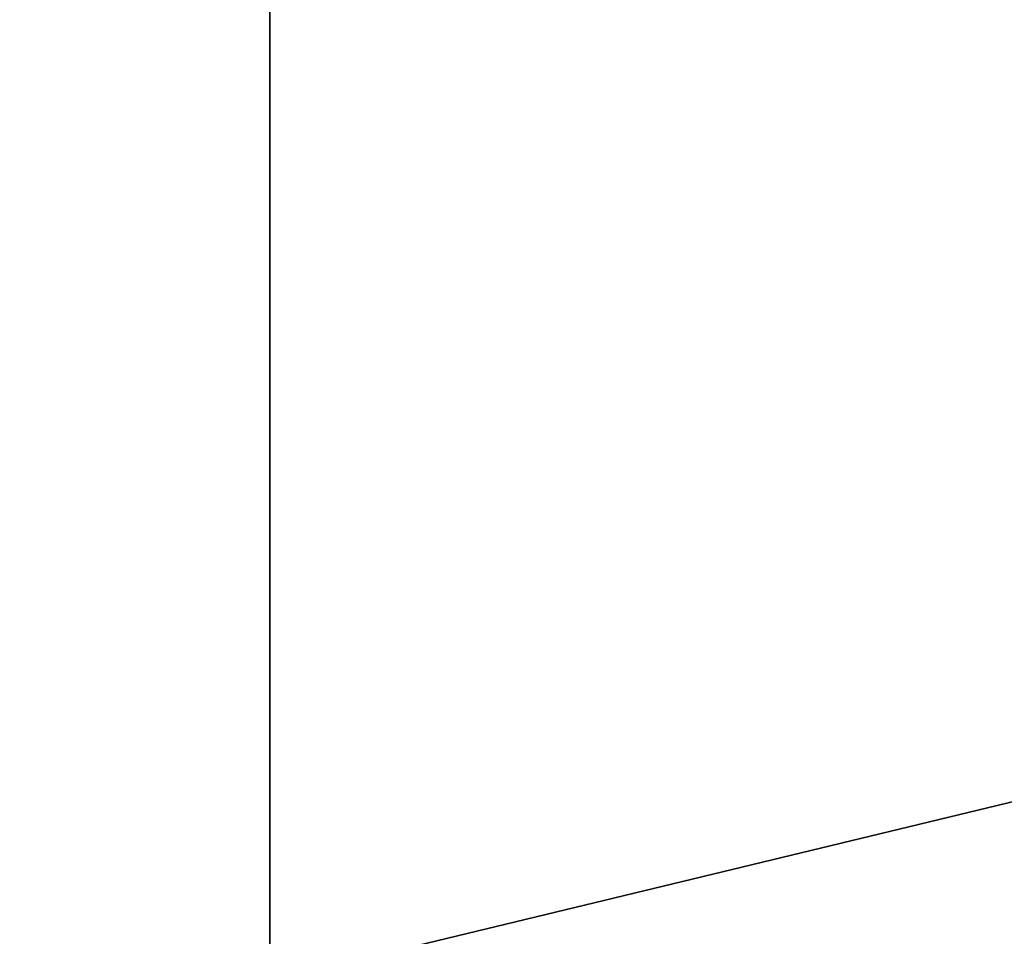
# Model space of a CAD drawing. Extents: x 4 to 901, y 3 to 274.
# Tile 104 of 256: x 113 to 128, y 246 to 260. Entities that reach past the tile are written whole.
import ezdxf

# ---------------------------------------------------------------- set-up
doc = ezdxf.new("R2010")
doc.units = 0

msp = doc.modelspace()

# ---------------------------------------------------------------- linework, layer by layer
for points in [[(864.984985, 271.109985, 256.950012), (462.234985, 255.009979, 256.950012), (40.284992, 271.109985, 256.950012)], [(40.284992, 271.109985, 256.950012), (462.234985, 255.009979, 256.950012), (456.984985, 255.009979, 256.950012)], [(40.284992, 271.109985, 256.950012), (456.984985, 255.009979, 256.950012), (448.984985, 255.009979, 256.950012)], [(448.984985, 255.009979, 256.950012), (443.734985, 255.009979, 256.950012), (40.284992, 271.109985, 256.950012)], [(40.284992, 271.109985, 256.950012), (443.734985, 255.009979, 256.950012), (442.984985, 255.009979, 256.950012)], [(40.284992, 271.109985, 256.950012), (442.984985, 255.009979, 256.950012), (40.284992, 234.309982, 256.950012)], [(40.284992, 271.109985, 257.549988), (443.734985, 255.009979, 257.549988), (864.984985, 271.109985, 257.549988)], [(443.484985, 236.143951, 257.549988), (443.342194, 236.243942, 257.549988), (40.284992, 271.109985, 257.549988)], [(40.284992, 271.109985, 257.549988), (443.045288, 236.667969, 257.549988), (443.000183, 236.836334, 257.549988)], [(443.342194, 236.243942, 257.549988), (443.218933, 236.367188, 257.549988), (40.284992, 271.109985, 257.549988)], [(40.284992, 271.109985, 257.549988), (443.218933, 236.367188, 257.549988), (443.118958, 236.509979, 257.549988)], [(40.284992, 271.109985, 257.549988), (443.118958, 236.509979, 257.549988), (443.045288, 236.667969, 257.549988)], [(443.000183, 236.836334, 257.549988), (442.984985, 237.009979, 257.549988), (40.284992, 271.109985, 257.549988)], [(40.284992, 271.109985, 257.549988), (442.984985, 237.009979, 257.549988), (442.984985, 255.009979, 257.549988)], [(40.284992, 271.109985, 257.549988), (442.984985, 255.009979, 257.549988), (443.734985, 255.009979, 257.549988)], [(40.284992, 234.309982, 257.549988), (443.81134, 236.025177, 257.549988), (40.284992, 271.109985, 257.549988)], [(40.284992, 271.109985, 257.549988), (443.81134, 236.025177, 257.549988), (443.642975, 236.070297, 257.549988)], [(40.284992, 271.109985, 257.549988), (443.642975, 236.070297, 257.549988), (443.484985, 236.143951, 257.549988)], [(40.984989, 271.109985, 35.349995), (291.484985, 265.209991, 35.349995), (40.984989, 234.309982, 35.349995)], [(40.984989, 234.309982, 35.949997), (291.484985, 260.209991, 35.949997), (40.984989, 271.109985, 35.949997)], [(40.984989, 234.309982, 35.349995), (291.484985, 265.209991, 35.349995), (291.484985, 260.209991, 35.349995)], [(116.764336, 263.709991, 20.949999), (46.264351, 263.709991, 20.949999), (46.264351, 245.209976, 20.949999)], [(46.264351, 245.209976, 20.949999), (116.764336, 245.209976, 20.949999), (116.764336, 263.709991, 20.949999)], [(116.764336, 263.709991, 19.949999), (116.764336, 245.209976, 19.949999), (46.264351, 245.209976, 19.949999)], [(116.764336, 263.709991, 19.949999), (46.264351, 245.209976, 19.949999), (46.264351, 263.709991, 19.949999)], [(116.764336, 263.709991, 272.950012), (46.264351, 263.709991, 272.950012), (46.264351, 245.209976, 272.950012)], [(46.264351, 245.209976, 272.950012), (116.764336, 245.209976, 272.950012), (116.764336, 263.709991, 272.950012)], [(116.764336, 263.709991, 271.950012), (116.764336, 245.209976, 271.950012), (46.264351, 245.209976, 271.950012)], [(116.764336, 263.709991, 271.950012), (46.264351, 245.209976, 271.950012), (46.264351, 263.709991, 271.950012)], [(116.764336, 245.209976, 20.949999), (193.36879, 245.209976, 20.949999), (193.36879, 263.709991, 20.949999)], [(116.764336, 263.709991, 20.949999), (116.764336, 245.209976, 20.949999), (193.36879, 263.709991, 20.949999)], [(193.36879, 263.709991, 19.949999), (193.36879, 245.209976, 19.949999), (116.764336, 245.209976, 19.949999)], [(193.36879, 263.709991, 19.949999), (116.764336, 245.209976, 19.949999), (116.764336, 263.709991, 19.949999)], [(116.764336, 245.209976, 272.950012), (193.36879, 245.209976, 272.950012), (193.36879, 263.709991, 272.950012)], [(116.764336, 263.709991, 272.950012), (116.764336, 245.209976, 272.950012), (193.36879, 263.709991, 272.950012)], [(193.36879, 263.709991, 271.950012), (193.36879, 245.209976, 271.950012), (116.764336, 245.209976, 271.950012)], [(193.36879, 263.709991, 271.950012), (116.764336, 245.209976, 271.950012), (116.764336, 263.709991, 271.950012)], [(864.984985, 234.309982, 35.349995), (40.984989, 234.309982, 35.349995), (613.484985, 260.209991, 35.349995)], [(613.484985, 260.209991, 35.349995), (40.984989, 234.309982, 35.349995), (292.484985, 260.209991, 35.349995)], [(40.984989, 234.309982, 35.349995), (291.484985, 260.209991, 35.349995), (292.484985, 260.209991, 35.349995)], [(292.484985, 260.209991, 35.949997), (291.484985, 260.209991, 35.949997), (40.984989, 234.309982, 35.949997)], [(40.984989, 234.309982, 35.949997), (864.984985, 234.309982, 35.949997), (292.484985, 260.209991, 35.949997)], [(40.284992, 234.309982, 256.950012), (442.984985, 255.009979, 256.950012), (442.984985, 237.009979, 256.950012)]]:
    msp.add_3dface(points)

doc.saveas('drawing.dxf')
